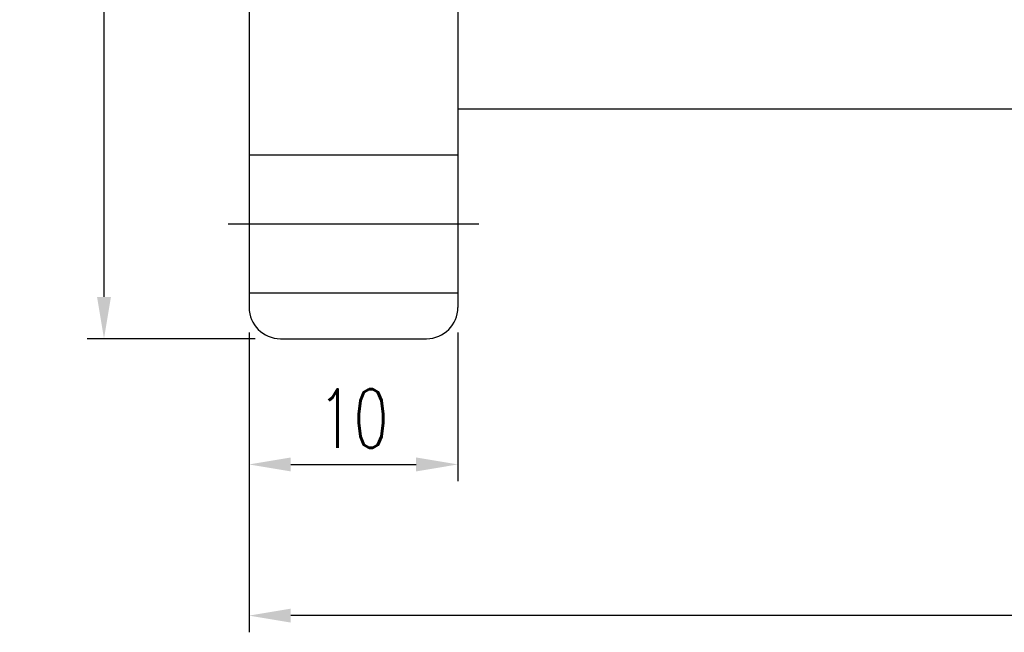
# Model space of a CAD drawing. Extents: x 11 to 593, y 42 to 154.
# Tile 2 of 48: x 107 to 155, y 58 to 87. Entities that reach past the tile are written whole.
import ezdxf

# ---------------------------------------------------------------- set-up
doc = ezdxf.new("R2010")
doc.units = 0
doc.header["$LTSCALE"] = 3
doc.header["$MEASUREMENT"] = 0
doc.header["$PDMODE"] = 1
doc.layers.get('DEFPOINTS').update_dxf_attribs({"linetype": 'CONTINUOUS'})
doc.layers.add('DIM', color=4, linetype='CONTINUOUS')
doc.styles.add('DIM-7', font='SIMPLEX.shx', dxfattribs={"width": 0.7, "bigfont": 'chineset.shx'})
doc.dimstyles.new('CNS', dxfattribs={"dimtxt": 3.5, "dimasz": 2.5, "dimexe": 1, "dimexo": 1.5, "dimgap": 0.09, "dimtad": 0, "dimdsep": 46, "dimtxsty": 'DIM-7', "dimcen": 0.09, "dimclrd": 1, "dimclre": 1, "dimclrt": 4, "dimadec": 0, "dimazin": 0, "dimtfac": 1, "dimtix": 1, "dimtmove": 2, "dimatfit": 3, "dimfxl": 1, "dimtvp": 0.971429, "dimtolj": 1, "dimarcsym": 0})

# ---------------------------------------------------------------- blocks, each defined once
blk = doc.blocks.new('*D5')
at = {"layer": 'DEFPOINTS', "color": 0, "transparency": 16777216}
for p in [(198.447, 84.668), (118.447, 73.598), (118.447, 58.835)]:
    blk.add_point(p, dxfattribs=at)
at = {"layer": 'DIM', "color": 7, "lineweight": -2, "transparency": 16777216}
for p, q in [((198.447, 83.468), (198.447, 58.035)), ((118.447, 72.398), (118.447, 58.035)), ((196.447, 58.835), (120.447, 58.835))]:
    blk.add_line(p, q, dxfattribs=at)
at = {"layer": 'DIM', "color": 7, "transparency": 16777216}
for points in [[(120.447, 59.169), (120.447, 58.502), (118.447, 58.835)], [(196.447, 59.169), (196.447, 58.502), (198.447, 58.835)]]:
    blk.add_solid(points, dxfattribs=at)
at = {"layer": 'DIM', "color": 7, "transparency": 16777216, "insert": (158.447, 61.035), "char_height": 2.8, "attachment_point": 5, "style": 'DIM-7'}
blk.add_mtext('\\A1;80', dxfattribs=at)
blk = doc.blocks.new('*D3')
at = {"layer": 'DEFPOINTS', "color": 0, "transparency": 16777216}
for p in [(111.501, 130.098), (119.947, 130.098), (119.947, 72.098)]:
    blk.add_point(p, dxfattribs=at)
at = {"layer": 'DIM', "color": 7, "lineweight": -2, "transparency": 16777216}
for p, q in [((118.747, 130.098), (110.701, 130.098)), ((111.501, 74.098), (111.501, 128.098)), ((118.747, 72.098), (110.701, 72.098))]:
    blk.add_line(p, q, dxfattribs=at)
at = {"layer": 'DIM', "color": 7, "transparency": 16777216}
for points in [[(111.167, 128.098), (111.834, 128.098), (111.501, 130.098)], [(111.167, 74.098), (111.834, 74.098), (111.501, 72.098)]]:
    blk.add_solid(points, dxfattribs=at)
at = {"layer": 'DIM', "color": 7, "transparency": 16777216, "insert": (109.301, 101.098), "char_height": 2.8, "attachment_point": 5, "rotation": 90, "style": 'DIM-7'}
blk.add_mtext('\\A1;%%c58', dxfattribs=at)
blk = doc.blocks.new('*D4')
at = {"layer": 'DEFPOINTS', "color": 0, "transparency": 16777216}
for p in [(118.447, 73.598), (128.447, 73.598), (128.447, 66.075)]:
    blk.add_point(p, dxfattribs=at)
at = {"layer": 'DIM', "color": 7, "lineweight": -2, "transparency": 16777216}
for p, q in [((118.447, 72.398), (118.447, 65.275)), ((128.447, 72.398), (128.447, 65.275)), ((120.447, 66.075), (126.447, 66.075))]:
    blk.add_line(p, q, dxfattribs=at)
at = {"layer": 'DIM', "color": 7, "transparency": 16777216}
for points in [[(120.447, 66.408), (120.447, 65.741), (118.447, 66.075)], [(126.447, 66.408), (126.447, 65.741), (128.447, 66.075)]]:
    blk.add_solid(points, dxfattribs=at)
at = {"layer": 'DIM', "color": 7, "transparency": 16777216, "insert": (123.447, 68.275), "char_height": 2.8, "attachment_point": 5, "style": 'DIM-7'}
blk.add_mtext('\\A1;10', dxfattribs=at)

msp = doc.modelspace()

# ---------------------------------------------------------------- linework, layer by layer
at = {"layer": 'DIM', "color": 7}
for p, q in [((118.447, 128.598), (118.447, 73.598)), ((128.447, 128.598), (128.447, 73.598)), ((118.447, 123.598), (118.447, 78.598)), ((128.447, 83.098), (155.947, 83.098)), ((118.447, 80.898), (128.447, 80.898)), ((117.447, 77.598), (129.447, 77.598)), ((118.447, 74.298), (128.447, 74.298)), ((119.947, 72.098), (126.947, 72.098))]:
    msp.add_line(p, q, dxfattribs=at)
for centre, start, end in [((119.947, 73.598), 180, 270), ((126.947, 73.598), 270, 0)]:
    msp.add_arc(centre, 1.5, start, end, dxfattribs=at)

# ---------------------------------------------------------------- dimensions: what is measured, and where the dimension line sits
dim = msp.add_linear_dim(base=(111.501, 130.098), p1=(119.947, 72.098), p2=(119.947, 130.098), angle=90, text='%%c<>', dimstyle='CNS', override={"dimscale": 0.8, "dimgap": 1, "dimtad": 1, "dimclrd": 7, "dimclre": 7, "dimclrt": 7, "dimtp": 0.3, "dimtm": -0.1, "dimtfac": 0.6, "dimtmove": 0}, dxfattribs=at)
dim.commit()
dim.dimension.update_dxf_attribs({"geometry": '*D3', "text_midpoint": (109.301, 101.098)})
for base, p1, p2, picture, middle in [((118.447, 58.835), (198.447, 84.668), (118.447, 73.598), '*D5', (158.447, 61.035)), ((128.447, 66.075), (118.447, 73.598), (128.447, 73.598), '*D4', (123.447, 68.275))]:
    dim = msp.add_linear_dim(base=base, p1=p1, p2=p2, dimstyle='CNS', override={"dimscale": 0.8, "dimgap": 1, "dimtad": 1, "dimclrd": 7, "dimclre": 7, "dimclrt": 7, "dimtp": 0.3, "dimtm": -0.1, "dimtfac": 0.6, "dimtmove": 0}, dxfattribs=at)
    dim.commit()
    dim.dimension.update_dxf_attribs({"geometry": picture, "text_midpoint": middle})

doc.saveas('drawing.dxf')
